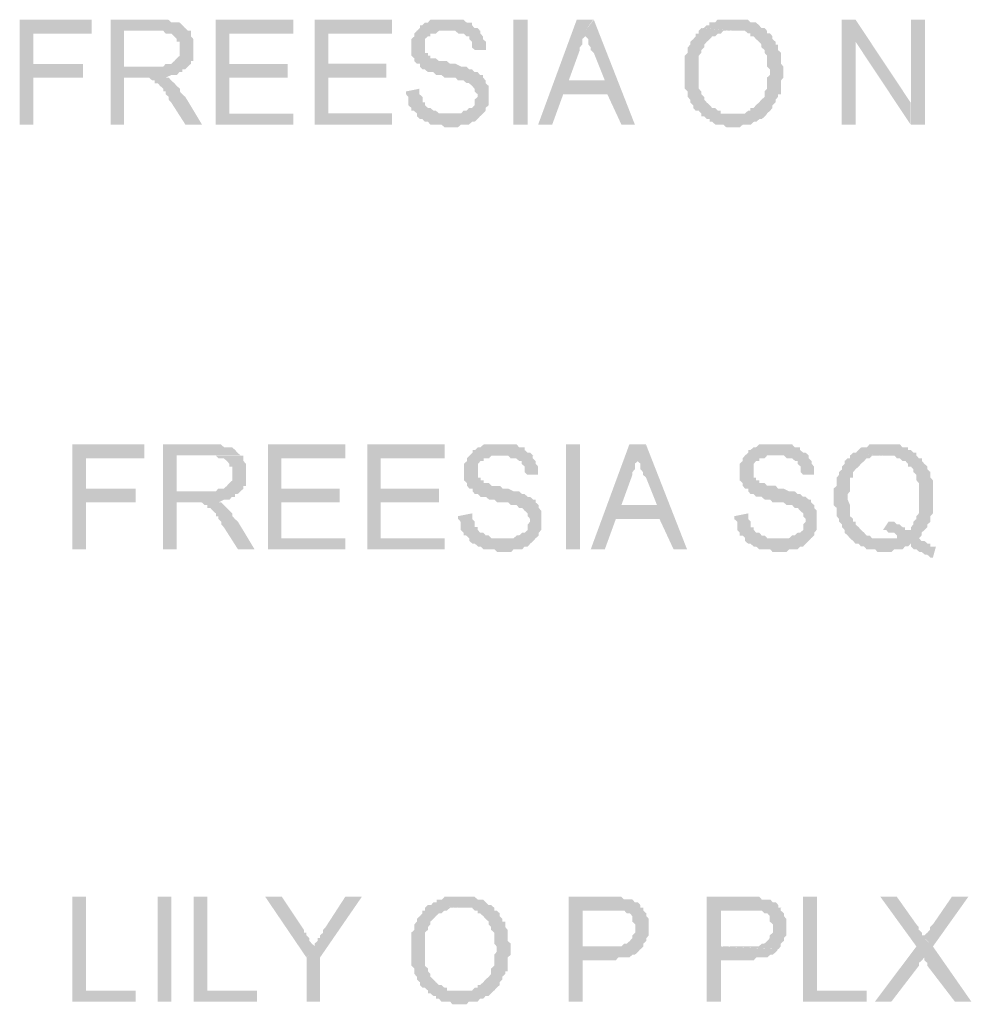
# Model space of a CAD drawing. Header units: millimetres. Extents: x -523 to 1404227, y -783705 to 1038705.
# Tile 189 of 256: x 403590 to 405051, y 245576 to 247087. Entities that reach past the tile are written whole.
import ezdxf

# ---------------------------------------------------------------- set-up
doc = ezdxf.new("R2010")
doc.units = ezdxf.units.MM
doc.linetypes.add('ACAD_ISO08W100', pattern=[36, 24, -3, 6, -3])
doc.layers.add('!!ELEKTRYKA', color=7, linetype='Continuous')

msp = doc.modelspace()

# ---------------------------------------------------------------- hatches: boundary and pattern name
at = {"layer": '!!ELEKTRYKA', "linetype": 'ACAD_ISO08W100'}
for points in [[(403700.74, 247087.36), (403590.2, 247087.36), (403590.2, 246926.47), (403610.98, 246926.47), (403610.98, 246998.46), (403687.51, 246998.46), (403687.51, 247019.62), (403610.98, 247019.62), (403610.98, 247066.2), (403700.74, 247066.2)], [(403801.33, 247087.38), (403729.59, 247087.38), (403729.59, 246926.53), (403750.35, 246926.53), (403750.35, 246998.55), (403775.84, 246998.55), (403814.54, 246998.55), (403814.54, 246998.55), (403823.04, 247002.71), (403826.81, 247002.71), (403831.53, 247002.71), (403835.31, 247006.96), (403840.03, 247006.96), (403840.03, 247011.2), (403843.8, 247011.2), (403848.52, 247015.45), (403848.52, 247015.45), (403750.35, 247015.45), (403750.35, 247070.48), (403801.33, 247070.48), (403848.52, 247070.48), (403843.8, 247074.73), (403840.03, 247078.98), (403840.03, 247078.98), (403835.31, 247083.23), (403831.53, 247083.23), (403831.53, 247083.23), (403826.81, 247083.23), (403823.04, 247083.23), (403818.32, 247087.38), (403809.82, 247087.38), (403806.05, 247087.38)], [(404009.87, 247087.3), (403891.06, 247087.3), (403891.06, 246926.44), (404009.87, 246926.44), (404009.87, 246943.41), (403911.8, 246943.41), (403911.8, 246998.38), (404001.38, 246998.38), (404001.38, 247019.6), (403911.8, 247019.6), (403911.8, 247066.18), (404009.87, 247066.18)], [(404161.56, 247087.42), (404042.87, 247087.42), (404042.87, 246926.52), (404161.56, 246926.52), (404161.56, 246943.48), (404063.59, 246943.48), (404063.59, 246998.49), (404153.08, 246998.49), (404153.08, 247019.69), (404063.59, 247019.69), (404063.59, 247066.22), (404161.56, 247066.22)], [(404245.81, 247087.36), (404242.05, 247087.36), (404237.34, 247087.36), (404233.58, 247087.36), (404228.87, 247087.36), (404225.11, 247087.36), (404220.4, 247087.36), (404216.64, 247083.12), (404211.93, 247083.12), (404208.17, 247078.89), (404204.41, 247078.89), (404204.41, 247074.65), (404199.7, 247070.42), (404195.94, 247066.18), (404195.94, 247066.18), (404195.94, 247061.95), (404191.23, 247057.71), (404191.23, 247053.48), (404191.23, 247049.24), (404191.23, 247045.01), (404191.23, 247040.77), (404191.23, 247036.54), (404191.23, 247032.3), (404195.94, 247028.07), (404195.94, 247023.83), (404195.94, 247023.83), (404199.7, 247019.69), (404204.41, 247019.69), (404204.41, 247015.46), (404208.17, 247011.22), (404211.93, 247011.22), (404211.93, 247011.22), (404216.64, 247006.99), (404220.4, 247006.99), (404225.11, 247006.99), (404228.87, 247002.75), (404233.58, 247002.75), (404237.34, 247002.75), (404242.05, 246998.52), (404245.81, 246998.52), (404254.28, 246998.52), (404258.99, 246998.52), (404262.75, 246994.28), (404267.46, 246994.28), (404271.22, 246994.28), (404271.22, 246994.28), (404275.93, 246990.05), (404279.69, 246990.05), (404284.4, 246985.81), (404288.16, 246981.58), (404288.16, 246981.58), (404288.16, 246977.34), (404292.87, 246973.11), (404292.87, 246968.87), (404292.87, 246968.87), (404288.16, 246964.64), (404288.16, 246960.4), (404288.16, 246956.17), (404284.4, 246951.93), (404279.69, 246951.93), (404275.93, 246947.7), (404271.22, 246947.7), (404267.46, 246943.46), (404267.46, 246943.46), (404258.99, 246943.46), (404254.28, 246943.46), (404250.52, 246943.46), (404199.7, 246943.46), (404199.7, 246939.23), (404204.41, 246934.99), (404208.17, 246934.99), (404211.93, 246930.76), (404216.64, 246930.76), (404216.64, 246930.76), (404220.4, 246926.52), (404225.11, 246926.52), (404228.87, 246926.52), (404233.58, 246926.52), (404237.34, 246926.52), (404242.05, 246922.29), (404245.81, 246922.29), (404250.52, 246922.29), (404254.28, 246922.29), (404258.99, 246922.29), (404262.75, 246922.29), (404267.46, 246926.52), (404271.22, 246926.52), (404275.93, 246926.52), (404279.69, 246926.52), (404284.4, 246930.76), (404284.4, 246930.76), (404288.16, 246930.76), (404292.87, 246934.99), (404296.63, 246939.23), (404296.63, 246939.23), (404301.34, 246943.46), (404305.1, 246947.7), (404305.1, 246951.93), (404309.81, 246956.17), (404309.81, 246960.4), (404309.81, 246964.64), (404309.81, 246968.87), (404309.81, 246973.11), (404309.81, 246973.11), (404309.81, 246977.34), (404309.81, 246981.58), (404309.81, 246985.81), (404305.1, 246990.05), (404305.1, 246994.28), (404301.34, 246998.52), (404301.34, 247002.75), (404296.63, 247002.75), (404292.87, 247006.99), (404288.16, 247006.99), (404284.4, 247011.22), (404284.4, 247011.22), (404279.69, 247011.22), (404279.69, 247011.22), (404275.93, 247015.46), (404271.22, 247015.46), (404267.46, 247015.46), (404258.99, 247019.69), (404254.28, 247019.69), (404250.52, 247019.69), (404245.81, 247023.83), (404237.34, 247023.83), (404233.58, 247023.83), (404228.87, 247028.07), (404225.11, 247028.07), (404220.4, 247028.07), (404220.4, 247032.3), (404216.64, 247032.3), (404216.64, 247036.54), (404211.93, 247036.54), (404211.93, 247040.77), (404211.93, 247045.01), (404211.93, 247049.24), (404211.93, 247053.48), (404211.93, 247057.71), (404216.64, 247061.95), (404220.4, 247061.95), (404220.4, 247066.18), (404225.11, 247066.18), (404228.87, 247066.18), (404233.58, 247070.42), (404237.34, 247070.42), (404242.05, 247070.42), (404245.81, 247070.42), (404296.63, 247070.42), (404292.87, 247074.65), (404288.16, 247074.65), (404284.4, 247078.89), (404284.4, 247083.12), (404279.69, 247083.12), (404275.93, 247083.12), (404271.22, 247087.36), (404267.46, 247087.36), (404262.75, 247087.36), (404258.99, 247087.36), (404254.28, 247087.36), (404250.52, 247087.36)], [(404470.42, 247087.45), (404445.04, 247087.45), (404385.83, 246926.53), (404407.44, 246926.53), (404424.36, 246973.06), (404492.03, 246973.06), (404432.82, 246994.3), (404449.74, 247040.83), (404449.74, 247040.83), (404449.74, 247045.06), (404453.5, 247049.29), (404453.5, 247053.52), (404453.5, 247057.75), (404458.2, 247061.97), (404458.2, 247066.2), (404458.2, 247070.43)], [(404471.27, 247087.34), (404458.12, 247070.43), (404458.12, 247066.2), (404458.12, 247061.97), (404462.82, 247057.75), (404462.82, 247053.52), (404462.82, 247049.29), (404466.57, 247045.06), (404466.57, 247040.74), (404471.27, 247036.51), (404488.19, 246994.23), (404432.75, 246994.23), (404491.94, 246973.09), (404513.56, 246926.48), (404534.23, 246926.48)], [(404686.3, 247087.39), (404686.3, 247087.39), (404677.85, 247087.39), (404674.1, 247087.39), (404669.4, 247087.39), (404665.65, 247087.39), (404660.96, 247087.39), (404657.21, 247083.17), (404652.51, 247083.17), (404648.76, 247083.17), (404648.76, 247078.94), (404644.07, 247078.94), (404640.32, 247074.72), (404635.62, 247074.72), (404686.3, 247070.5), (404690.99, 247070.5), (404694.74, 247070.5), (404699.43, 247070.5), (404703.19, 247070.5), (404707.88, 247066.28), (404711.63, 247066.28), (404711.63, 247061.96), (404716.32, 247061.96), (404720.08, 247057.74), (404724.77, 247053.51), (404724.77, 247053.51), (404728.52, 247049.29), (404728.52, 247045.07), (404733.21, 247040.85), (404733.21, 247036.62), (404736.97, 247032.4), (404736.97, 247028.18), (404736.97, 247023.86), (404736.97, 247019.64), (404736.97, 247015.42), (404741.66, 247011.19), (404741.66, 247006.97), (404741.66, 247002.75), (404736.97, 246998.53), (404736.97, 246994.3), (404736.97, 246989.99), (404736.97, 246985.76), (404736.97, 246981.54), (404733.21, 246977.32), (404733.21, 246973.1), (404733.21, 246968.87), (404728.52, 246964.65), (404724.77, 246960.43), (404724.77, 246960.43), (404724.77, 246960.43), (404720.08, 246956.2), (404716.32, 246951.89), (404711.63, 246951.89), (404711.63, 246947.67), (404707.88, 246947.67), (404703.19, 246943.44), (404699.43, 246943.44), (404694.74, 246943.44), (404690.99, 246943.44), (404686.3, 246943.44), (404736.97, 246943.44), (404736.97, 246943.44), (404741.66, 246947.67), (404745.41, 246951.89), (404745.41, 246956.2), (404750.1, 246960.43), (404750.1, 246964.65), (404750.1, 246964.65), (404753.86, 246968.87), (404753.86, 246973.1), (404758.55, 246973.1), (404758.55, 246977.32), (404758.55, 246981.54), (404758.55, 246985.76), (404758.55, 246994.3), (404762.3, 246998.53), (404762.3, 247002.75), (404762.3, 247006.97), (404762.3, 247011.19), (404762.3, 247015.42), (404758.55, 247019.64), (404758.55, 247023.86), (404758.55, 247028.18), (404758.55, 247032.4), (404758.55, 247036.62), (404753.86, 247040.85), (404753.86, 247045.07), (404753.86, 247049.29), (404750.1, 247049.29), (404750.1, 247053.51), (404745.41, 247057.74), (404745.41, 247061.96), (404741.66, 247066.28), (404736.97, 247066.28), (404736.97, 247070.5), (404733.21, 247074.72), (404728.52, 247074.72), (404724.77, 247078.94), (404724.77, 247078.94), (404720.08, 247083.17), (404716.32, 247083.17), (404711.63, 247083.17), (404707.88, 247087.39), (404703.19, 247087.39), (404699.43, 247087.39), (404694.74, 247087.39), (404690.99, 247087.39)], [(404873.16, 247087.41), (404851.61, 247087.41), (404851.61, 246926.52), (404873.16, 246926.52), (404873.16, 247053.49)], [(404979.41, 247087.28), (404957.88, 247087.28), (404957.88, 246960.3), (404957.88, 246926.5), (404979.41, 246926.5)], [(403848.19, 247070.45), (403801.94, 247070.45), (403805.72, 247070.45), (403810.44, 247070.45), (403814.21, 247066.2), (403818.93, 247066.2), (403822.71, 247066.2), (403827.43, 247061.95), (403827.43, 247061.95), (403831.2, 247057.71), (403831.2, 247053.55), (403835.92, 247053.55), (403835.92, 247049.31), (403835.92, 247040.81), (403835.92, 247040.81), (403835.92, 247036.57), (403835.92, 247032.32), (403831.2, 247028.07), (403831.2, 247028.07), (403827.43, 247023.92), (403822.71, 247019.67), (403818.93, 247019.67), (403818.93, 247019.67), (403814.21, 247019.67), (403810.44, 247015.42), (403805.72, 247015.42), (403801.94, 247015.42), (403797.22, 247015.42), (403750.98, 247015.42), (403848.19, 247015.42), (403852.91, 247019.67), (403852.91, 247023.92), (403856.68, 247023.92), (403856.68, 247028.07), (403856.68, 247032.32), (403856.68, 247036.57), (403856.68, 247040.81), (403856.68, 247045.06), (403856.68, 247049.31), (403856.68, 247053.55), (403856.68, 247057.71), (403852.91, 247061.95), (403852.91, 247066.2), (403852.91, 247070.45)], [(404297.24, 247070.4), (404246.43, 247070.4), (404250.2, 247070.4), (404254.9, 247070.4), (404258.66, 247070.4), (404263.37, 247066.16), (404267.13, 247066.16), (404271.84, 247066.16), (404275.6, 247061.93), (404280.3, 247061.93), (404280.3, 247057.7), (404284.07, 247053.46), (404284.07, 247049.23), (404284.07, 247045), (404288.77, 247040.76), (404305.7, 247040.76), (404305.7, 247040.76), (404305.7, 247045), (404305.7, 247049.23), (404305.7, 247053.46), (404301, 247057.7), (404301, 247061.93), (404297.24, 247066.16), (404297.24, 247066.16)], [(404636.12, 247074.57), (404632.37, 247070.35), (404632.37, 247066.12), (404627.68, 247066.12), (404627.68, 247061.9), (404623.92, 247057.68), (404623.92, 247057.68), (404619.23, 247053.45), (404619.23, 247049.23), (404615.47, 247045.01), (404615.47, 247040.78), (404615.47, 247036.56), (404610.78, 247032.24), (404610.78, 247028.02), (404610.78, 247023.79), (404610.78, 247019.57), (404610.78, 247015.35), (404610.78, 247011.12), (404610.78, 247002.68), (404610.78, 247002.68), (404610.78, 246998.45), (404610.78, 246994.14), (404610.78, 246989.91), (404610.78, 246985.69), (404610.78, 246981.47), (404615.47, 246977.24), (404615.47, 246973.02), (404615.47, 246968.8), (404619.23, 246964.57), (404619.23, 246964.57), (404619.23, 246960.35), (404623.92, 246956.03), (404623.92, 246951.81), (404627.68, 246947.59), (404632.37, 246947.59), (404636.12, 246943.36), (404636.12, 246939.14), (404640.81, 246939.14), (404644.57, 246934.92), (404649.26, 246934.92), (404649.26, 246930.69), (404653.02, 246930.69), (404657.71, 246926.47), (404661.46, 246926.47), (404666.15, 246926.47), (404669.91, 246926.47), (404674.6, 246922.25), (404683.05, 246922.25), (404686.8, 246922.25), (404686.8, 246922.25), (404691.49, 246922.25), (404695.25, 246922.25), (404699.94, 246926.47), (404703.7, 246926.47), (404708.39, 246926.47), (404712.14, 246926.47), (404716.83, 246930.69), (404720.59, 246930.69), (404725.28, 246934.92), (404725.28, 246934.92), (404729.04, 246934.92), (404733.73, 246939.14), (404737.48, 246943.36), (404686.8, 246943.36), (404686.8, 246943.36), (404678.36, 246943.36), (404674.6, 246943.36), (404669.91, 246943.36), (404666.15, 246943.36), (404666.15, 246947.59), (404661.46, 246947.59), (404657.71, 246951.81), (404653.02, 246951.81), (404649.26, 246956.03), (404644.57, 246960.35), (404644.57, 246960.35), (404644.57, 246960.35), (404640.81, 246964.57), (404640.81, 246968.8), (404636.12, 246973.02), (404636.12, 246977.24), (404632.37, 246981.47), (404632.37, 246985.69), (404632.37, 246989.91), (404632.37, 246994.14), (404632.37, 246998.45), (404632.37, 247002.68), (404632.37, 247006.9), (404632.37, 247015.35), (404632.37, 247019.57), (404632.37, 247023.79), (404632.37, 247028.02), (404632.37, 247032.24), (404636.12, 247036.56), (404636.12, 247040.78), (404640.81, 247045.01), (404640.81, 247049.23), (404640.81, 247049.23), (404644.57, 247053.45), (404649.26, 247057.68), (404649.26, 247057.68), (404653.02, 247061.9), (404657.71, 247061.9), (404661.46, 247066.12), (404666.15, 247066.12), (404669.91, 247070.35), (404674.6, 247070.35), (404678.36, 247070.35), (404683.05, 247070.35), (404686.8, 247070.35)], [(403814.26, 246998.45), (403776.51, 246998.45), (403780.28, 246998.45), (403785, 246998.45), (403788.78, 246998.45), (403788.78, 246998.45), (403793.5, 246994.2), (403797.27, 246994.2), (403797.27, 246989.95), (403801.99, 246989.95), (403805.76, 246985.8), (403810.48, 246981.55), (403810.48, 246977.31), (403814.26, 246977.31), (403814.26, 246973.06), (403818.97, 246968.82), (403818.97, 246964.57), (403822.75, 246960.32), (403844.45, 246926.45), (403869.93, 246926.45), (403844.45, 246968.82), (403844.45, 246968.82), (403839.73, 246973.06), (403835.96, 246977.31), (403835.96, 246981.55), (403831.24, 246985.8), (403827.47, 246989.95), (403827.47, 246989.95), (403822.75, 246994.2), (403822.75, 246994.2), (403818.97, 246998.45)], [(404203.66, 246981.51), (404182.95, 246977.28), (404182.95, 246973.04), (404186.71, 246968.81), (404186.71, 246964.57), (404186.71, 246960.34), (404186.71, 246956.1), (404191.42, 246951.87), (404191.42, 246947.63), (404195.19, 246947.63), (404199.89, 246943.4), (404250.71, 246943.4), (404250.71, 246943.4), (404242.24, 246943.4), (404237.54, 246943.4), (404233.77, 246943.4), (404229.07, 246947.63), (404225.3, 246947.63), (404225.3, 246947.63), (404220.6, 246951.87), (404216.83, 246951.87), (404212.13, 246956.1), (404212.13, 246960.34), (404208.36, 246960.34), (404208.36, 246964.57), (404208.36, 246968.81), (404203.66, 246973.04)], [(403781.41, 246435.37), (403670.93, 246435.37), (403670.93, 246274.46), (403691.71, 246274.46), (403691.71, 246346.51), (403768.19, 246346.51), (403768.19, 246367.66), (403691.71, 246367.66), (403691.71, 246414.22), (403781.41, 246414.22)], [(403882.02, 246435.39), (403810.32, 246435.39), (403810.32, 246274.53), (403831.08, 246274.53), (403831.08, 246346.51), (403856.55, 246346.51), (403895.23, 246346.51), (403895.23, 246346.51), (403903.72, 246350.76), (403907.5, 246350.76), (403912.21, 246350.76), (403915.99, 246355.01), (403920.7, 246355.01), (403920.7, 246359.25), (403924.48, 246359.25), (403929.2, 246363.4), (403929.2, 246363.4), (403831.08, 246363.4), (403831.08, 246418.5), (403882.02, 246418.5), (403929.2, 246418.5), (403924.48, 246422.74), (403920.7, 246426.99), (403920.7, 246426.99), (403915.99, 246431.14), (403912.21, 246431.14), (403912.21, 246431.14), (403907.5, 246431.14), (403903.72, 246431.14), (403899.01, 246435.39), (403890.51, 246435.39), (403886.74, 246435.39)], [(404089.85, 246435.41), (403971.1, 246435.41), (403971.1, 246274.54), (404089.85, 246274.54), (404089.85, 246291.5), (403991.84, 246291.5), (403991.84, 246346.54), (404081.37, 246346.54), (404081.37, 246367.65), (403991.84, 246367.65), (403991.84, 246414.3), (404089.85, 246414.3)], [(404242.24, 246435.39), (404123.61, 246435.39), (404123.61, 246274.58), (404242.24, 246274.58), (404242.24, 246291.43), (404144.32, 246291.43), (404144.32, 246346.51), (404233.76, 246346.51), (404233.76, 246367.69), (404144.32, 246367.69), (404144.32, 246414.2), (404242.24, 246414.2)], [(404327.46, 246435.37), (404322.76, 246435.37), (404319, 246435.37), (404314.29, 246435.37), (404310.53, 246435.37), (404305.83, 246435.37), (404302.07, 246435.37), (404297.36, 246431.13), (404293.6, 246431.13), (404288.9, 246426.9), (404285.14, 246426.9), (404285.14, 246422.67), (404280.43, 246418.44), (404276.67, 246414.2), (404276.67, 246414.2), (404276.67, 246409.97), (404271.97, 246405.74), (404271.97, 246401.51), (404271.97, 246397.27), (404271.97, 246393.04), (404271.97, 246388.81), (404271.97, 246384.57), (404271.97, 246380.34), (404276.67, 246376.11), (404276.67, 246371.88), (404276.67, 246371.88), (404280.43, 246367.64), (404285.14, 246367.64), (404285.14, 246363.41), (404288.9, 246359.18), (404293.6, 246359.18), (404293.6, 246359.18), (404297.36, 246354.95), (404302.07, 246354.95), (404305.83, 246354.95), (404310.53, 246350.71), (404314.29, 246350.71), (404319, 246350.71), (404322.76, 246346.48), (404327.46, 246346.48), (404335.93, 246346.48), (404339.69, 246346.48), (404344.39, 246342.25), (404348.16, 246342.25), (404352.86, 246342.25), (404352.86, 246342.25), (404356.62, 246338.01), (404361.32, 246338.01), (404365.09, 246333.78), (404369.79, 246329.55), (404369.79, 246329.55), (404369.79, 246325.32), (404373.55, 246321.08), (404373.55, 246316.85), (404373.55, 246316.85), (404369.79, 246312.62), (404369.79, 246308.39), (404369.79, 246304.15), (404365.09, 246299.92), (404361.32, 246299.92), (404356.62, 246295.69), (404352.86, 246295.69), (404348.16, 246291.46), (404348.16, 246291.46), (404339.69, 246291.46), (404335.93, 246291.46), (404331.22, 246291.46), (404280.43, 246291.46), (404280.43, 246287.22), (404285.14, 246282.99), (404288.9, 246282.99), (404293.6, 246278.76), (404297.36, 246278.76), (404297.36, 246278.76), (404302.07, 246274.52), (404305.83, 246274.52), (404310.53, 246274.52), (404314.29, 246274.52), (404319, 246274.52), (404322.76, 246270.29), (404327.46, 246270.29), (404331.22, 246270.29), (404335.93, 246270.29), (404339.69, 246270.29), (404344.39, 246270.29), (404348.16, 246274.52), (404352.86, 246274.52), (404356.62, 246274.52), (404361.32, 246274.52), (404365.09, 246278.76), (404365.09, 246278.76), (404369.79, 246278.76), (404373.55, 246282.99), (404378.25, 246287.22), (404378.25, 246287.22), (404382.02, 246291.46), (404386.72, 246295.69), (404386.72, 246299.92), (404390.48, 246304.15), (404390.48, 246308.39), (404390.48, 246312.62), (404390.48, 246316.85), (404390.48, 246321.08), (404390.48, 246321.08), (404390.48, 246325.32), (404390.48, 246329.55), (404390.48, 246333.78), (404386.72, 246338.01), (404386.72, 246342.25), (404382.02, 246346.48), (404382.02, 246350.71), (404378.25, 246350.71), (404373.55, 246354.95), (404369.79, 246354.95), (404365.09, 246359.18), (404365.09, 246359.18), (404361.32, 246359.18), (404361.32, 246359.18), (404356.62, 246363.41), (404352.86, 246363.41), (404348.16, 246363.41), (404339.69, 246367.64), (404335.93, 246367.64), (404331.22, 246367.64), (404327.46, 246371.88), (404319, 246371.88), (404314.29, 246371.88), (404310.53, 246376.11), (404305.83, 246376.11), (404302.07, 246376.11), (404302.07, 246380.34), (404297.36, 246380.34), (404297.36, 246384.57), (404293.6, 246384.57), (404293.6, 246388.81), (404293.6, 246393.04), (404293.6, 246397.27), (404293.6, 246401.51), (404293.6, 246405.74), (404297.36, 246409.97), (404302.07, 246409.97), (404302.07, 246414.2), (404305.83, 246414.2), (404310.53, 246414.2), (404314.29, 246418.44), (404319, 246418.44), (404322.76, 246418.44), (404327.46, 246418.44), (404378.25, 246418.44), (404373.55, 246422.67), (404369.79, 246422.67), (404365.09, 246426.9), (404365.09, 246431.13), (404361.32, 246431.13), (404356.62, 246431.13), (404352.86, 246435.37), (404348.16, 246435.37), (404344.39, 246435.37), (404339.69, 246435.37), (404335.93, 246435.37), (404331.22, 246435.37)], [(404551.11, 246435.41), (404525.74, 246435.41), (404466.56, 246274.58), (404488.17, 246274.58), (404505.08, 246321.08), (404572.71, 246321.08), (404513.53, 246342.31), (404530.44, 246388.81), (404530.44, 246388.81), (404530.44, 246393.04), (404534.2, 246397.27), (404534.2, 246401.49), (404534.2, 246405.82), (404538.9, 246410.04), (404538.9, 246414.27), (404538.9, 246418.5)], [(404551.3, 246435.41), (404538.15, 246418.51), (404538.15, 246414.28), (404538.15, 246410.06), (404542.85, 246405.83), (404542.85, 246401.6), (404542.85, 246397.38), (404546.6, 246393.15), (404546.6, 246388.92), (404551.3, 246384.7), (404568.2, 246342.34), (404512.79, 246342.34), (404571.96, 246321.12), (404593.56, 246274.63), (404614.22, 246274.63)], [(404750.31, 246435.42), (404745.62, 246435.42), (404741.87, 246435.42), (404737.18, 246435.42), (404733.43, 246435.42), (404728.74, 246435.42), (404724.98, 246435.42), (404720.29, 246431.2), (404716.54, 246431.2), (404711.85, 246426.98), (404708.1, 246426.98), (404708.1, 246422.76), (404703.41, 246418.54), (404699.66, 246414.22), (404699.66, 246414.22), (404699.66, 246410), (404694.97, 246405.78), (404694.97, 246401.56), (404694.97, 246397.34), (404694.97, 246393.12), (404694.97, 246388.9), (404694.97, 246384.68), (404694.97, 246380.36), (404699.66, 246376.14), (404699.66, 246371.92), (404699.66, 246371.92), (404703.41, 246367.7), (404708.1, 246367.7), (404708.1, 246363.48), (404711.85, 246359.26), (404716.54, 246359.26), (404716.54, 246359.26), (404720.29, 246355.03), (404724.98, 246355.03), (404728.74, 246355.03), (404733.43, 246350.81), (404737.18, 246350.81), (404741.87, 246350.81), (404745.62, 246346.5), (404750.31, 246346.5), (404758.75, 246346.5), (404762.5, 246346.5), (404767.19, 246342.28), (404770.95, 246342.28), (404775.64, 246342.28), (404775.64, 246342.28), (404779.39, 246338.06), (404784.08, 246338.06), (404787.83, 246333.84), (404792.52, 246329.61), (404792.52, 246329.61), (404792.52, 246325.39), (404796.27, 246321.17), (404796.27, 246316.86), (404796.27, 246316.86), (404792.52, 246312.64), (404792.52, 246308.42), (404792.52, 246304.19), (404787.83, 246299.97), (404784.08, 246299.97), (404779.39, 246295.75), (404775.64, 246295.75), (404770.95, 246291.53), (404770.95, 246291.53), (404762.5, 246291.53), (404758.75, 246291.53), (404754.06, 246291.53), (404703.41, 246291.53), (404703.41, 246287.31), (404708.1, 246283), (404711.85, 246283), (404716.54, 246278.77), (404720.29, 246278.77), (404720.29, 246278.77), (404724.98, 246274.55), (404728.74, 246274.55), (404733.43, 246274.55), (404737.18, 246274.55), (404741.87, 246274.55), (404745.62, 246270.33), (404750.31, 246270.33), (404754.06, 246270.33), (404758.75, 246270.33), (404762.5, 246270.33), (404767.19, 246270.33), (404770.95, 246274.55), (404775.64, 246274.55), (404779.39, 246274.55), (404784.08, 246274.55), (404787.83, 246278.77), (404787.83, 246278.77), (404792.52, 246278.77), (404796.27, 246283), (404800.96, 246287.31), (404800.96, 246287.31), (404804.71, 246291.53), (404809.4, 246295.75), (404809.4, 246299.97), (404813.16, 246304.19), (404813.16, 246308.42), (404813.16, 246312.64), (404813.16, 246316.86), (404813.16, 246321.17), (404813.16, 246321.17), (404813.16, 246325.39), (404813.16, 246329.61), (404813.16, 246333.84), (404809.4, 246338.06), (404809.4, 246342.28), (404804.71, 246346.5), (404804.71, 246350.81), (404800.96, 246350.81), (404796.27, 246355.03), (404792.52, 246355.03), (404787.83, 246359.26), (404787.83, 246359.26), (404784.08, 246359.26), (404784.08, 246359.26), (404779.39, 246363.48), (404775.64, 246363.48), (404770.95, 246363.48), (404762.5, 246367.7), (404758.75, 246367.7), (404754.06, 246367.7), (404750.31, 246371.92), (404741.87, 246371.92), (404737.18, 246371.92), (404733.43, 246376.14), (404728.74, 246376.14), (404724.98, 246376.14), (404724.98, 246380.36), (404720.29, 246380.36), (404720.29, 246384.68), (404716.54, 246384.68), (404716.54, 246388.9), (404716.54, 246393.12), (404716.54, 246397.34), (404716.54, 246401.56), (404716.54, 246405.78), (404720.29, 246410), (404724.98, 246410), (404724.98, 246414.22), (404728.74, 246414.22), (404733.43, 246414.22), (404737.18, 246418.54), (404741.87, 246418.54), (404745.62, 246418.54), (404750.31, 246418.54), (404800.96, 246418.54), (404796.27, 246422.76), (404792.52, 246422.76), (404787.83, 246426.98), (404787.83, 246431.2), (404784.08, 246431.2), (404779.39, 246431.2), (404775.64, 246435.42), (404770.95, 246435.42), (404767.19, 246435.42), (404762.5, 246435.42), (404758.75, 246435.42), (404754.06, 246435.42)], [(404915.71, 246435.38), (404915.71, 246435.38), (404911.02, 246435.38), (404907.28, 246435.38), (404902.59, 246435.38), (404898.84, 246435.38), (404894.16, 246435.38), (404890.41, 246431.16), (404885.73, 246431.16), (404881.98, 246431.16), (404877.29, 246426.95), (404877.29, 246426.95), (404873.55, 246422.73), (404868.86, 246422.73), (404915.71, 246418.42), (404919.46, 246418.42), (404924.14, 246418.42), (404927.89, 246418.42), (404932.57, 246418.42), (404936.32, 246414.21), (404941.01, 246414.21), (404944.75, 246409.99), (404949.44, 246409.99), (404953.19, 246405.77), (404953.19, 246401.56), (404957.87, 246401.56), (404961.62, 246397.25), (404961.62, 246393.03), (404966.3, 246388.81), (404966.3, 246384.6), (404966.3, 246380.38), (404970.05, 246376.17), (404970.05, 246371.86), (404970.05, 246367.64), (404970.05, 246363.42), (404970.05, 246359.21), (404970.05, 246354.99), (404970.05, 246350.68), (404970.05, 246346.46), (404970.05, 246342.25), (404970.05, 246333.82), (404970.05, 246329.6), (404966.3, 246325.29), (404966.3, 246321.07), (404966.3, 246321.07), (404961.62, 246316.86), (404961.62, 246312.64), (404957.87, 246308.42), (404957.87, 246304.11), (404953.19, 246304.11), (404978.48, 246304.11), (404983.17, 246308.42), (404983.17, 246312.64), (404987.85, 246316.86), (404987.85, 246321.07), (404987.85, 246321.07), (404987.85, 246325.29), (404991.6, 246329.6), (404991.6, 246333.82), (404991.6, 246338.03), (404991.6, 246342.25), (404991.6, 246346.46), (404991.6, 246350.68), (404991.6, 246354.99), (404991.6, 246359.21), (404991.6, 246363.42), (404991.6, 246367.64), (404991.6, 246371.86), (404991.6, 246376.17), (404991.6, 246380.38), (404987.85, 246384.6), (404987.85, 246388.81), (404987.85, 246393.03), (404983.17, 246397.25), (404983.17, 246397.25), (404983.17, 246401.56), (404978.48, 246405.77), (404974.74, 246409.99), (404974.74, 246414.21), (404970.05, 246414.21), (404966.3, 246418.42), (404966.3, 246422.73), (404961.62, 246422.73), (404957.87, 246426.95), (404953.19, 246426.95), (404953.19, 246431.16), (404949.44, 246431.16), (404944.75, 246431.16), (404941.01, 246435.38), (404936.32, 246435.38), (404932.57, 246435.38), (404927.89, 246435.38), (404919.46, 246435.38)], [(403928.87, 246418.46), (403882.65, 246418.46), (403886.43, 246418.46), (403891.14, 246418.46), (403894.92, 246414.21), (403899.63, 246414.21), (403903.41, 246414.21), (403908.12, 246409.97), (403908.12, 246409.97), (403911.9, 246405.72), (403911.9, 246401.48), (403916.61, 246401.48), (403916.61, 246397.33), (403916.61, 246388.84), (403916.61, 246388.84), (403916.61, 246384.59), (403916.61, 246380.35), (403911.9, 246376.1), (403911.9, 246376.1), (403908.12, 246371.86), (403903.41, 246367.61), (403899.63, 246367.61), (403899.63, 246367.61), (403894.92, 246367.61), (403891.14, 246363.37), (403886.43, 246363.37), (403882.65, 246363.37), (403877.94, 246363.37), (403831.71, 246363.37), (403928.87, 246363.37), (403933.59, 246367.61), (403933.59, 246371.86), (403937.36, 246371.86), (403937.36, 246376.1), (403937.36, 246380.35), (403937.36, 246384.59), (403937.36, 246388.84), (403937.36, 246393.08), (403937.36, 246397.33), (403937.36, 246401.48), (403937.36, 246405.72), (403933.59, 246409.97), (403933.59, 246414.21), (403933.59, 246418.46)], [(404377.26, 246418.55), (404326.48, 246418.55), (404330.24, 246418.55), (404334.94, 246418.55), (404339.64, 246418.55), (404343.41, 246414.32), (404348.11, 246414.32), (404351.87, 246414.32), (404356.57, 246410.09), (404360.33, 246410.09), (404360.33, 246405.86), (404365.03, 246401.63), (404365.03, 246397.4), (404365.03, 246393.17), (404368.79, 246388.94), (404385.72, 246388.94), (404385.72, 246388.94), (404385.72, 246393.17), (404385.72, 246397.4), (404385.72, 246401.63), (404381.96, 246405.86), (404381.96, 246410.09), (404377.26, 246414.32), (404377.26, 246414.32)], [(404800.81, 246418.51), (404750.17, 246418.51), (404754.86, 246418.51), (404758.61, 246418.51), (404763.3, 246418.51), (404767.05, 246414.29), (404771.74, 246414.29), (404775.49, 246414.29), (404780.18, 246409.98), (404783.93, 246409.98), (404783.93, 246405.76), (404788.62, 246401.54), (404788.62, 246397.32), (404788.62, 246393.1), (404792.37, 246388.88), (404809.25, 246388.88), (404809.25, 246388.88), (404809.25, 246393.1), (404809.25, 246397.32), (404809.25, 246401.54), (404805.49, 246405.76), (404805.49, 246409.98), (404800.81, 246414.29), (404800.81, 246414.29)], [(404869.18, 246422.73), (404864.49, 246418.42), (404864.49, 246414.21), (404860.74, 246414.21), (404856.06, 246409.99), (404856.06, 246405.77), (404852.31, 246401.55), (404852.31, 246397.34), (404852.31, 246397.34), (404847.62, 246393.03), (404847.62, 246388.81), (404843.87, 246384.59), (404843.87, 246380.38), (404843.87, 246376.16), (404843.87, 246371.85), (404839.19, 246367.63), (404839.19, 246363.41), (404839.19, 246359.2), (404839.19, 246354.98), (404839.19, 246350.76), (404839.19, 246346.45), (404839.19, 246342.23), (404843.87, 246338.02), (404843.87, 246333.8), (404843.87, 246329.58), (404843.87, 246325.37), (404847.62, 246321.06), (404847.62, 246316.84), (404852.31, 246312.62), (404852.31, 246312.62), (404852.31, 246308.4), (404856.06, 246304.19), (404856.06, 246299.97), (404860.74, 246295.66), (404864.49, 246291.44), (404864.49, 246291.44), (404869.18, 246287.23), (404872.93, 246283.01), (404877.61, 246283.01), (404877.61, 246283.01), (404881.36, 246278.79), (404886.04, 246278.79), (404889.79, 246274.48), (404894.48, 246274.48), (404898.23, 246274.48), (404902.91, 246274.48), (404906.66, 246270.26), (404911.35, 246270.26), (404915.1, 246270.26), (404919.78, 246270.26), (404923.53, 246270.26), (404928.22, 246270.26), (404931.96, 246274.48), (404936.65, 246274.48), (404940.4, 246274.48), (404945.08, 246274.48), (404948.83, 246278.79), (404953.52, 246278.79), (404957.27, 246283.01), (404987.25, 246283.01), (404983.51, 246283.01), (404978.82, 246287.23), (404975.07, 246287.23), (404915.1, 246291.44), (404915.1, 246291.44), (404911.35, 246291.44), (404906.66, 246291.44), (404902.91, 246291.44), (404898.23, 246291.44), (404894.48, 246295.66), (404889.79, 246295.66), (404886.04, 246299.97), (404886.04, 246299.97), (404881.36, 246304.19), (404877.61, 246308.4), (404877.61, 246308.4), (404872.93, 246312.62), (404872.93, 246316.84), (404869.18, 246316.84), (404869.18, 246321.06), (404864.49, 246325.37), (404864.49, 246329.58), (404864.49, 246333.8), (404864.49, 246338.02), (404864.49, 246342.23), (404860.74, 246350.76), (404860.74, 246354.98), (404860.74, 246359.2), (404864.49, 246363.41), (404864.49, 246367.63), (404864.49, 246371.85), (404864.49, 246380.38), (404864.49, 246384.59), (404869.18, 246384.59), (404869.18, 246388.81), (404869.18, 246393.03), (404872.93, 246397.34), (404877.61, 246401.55), (404877.61, 246401.55), (404877.61, 246401.55), (404881.36, 246405.77), (404886.04, 246409.99), (404886.04, 246409.99), (404889.79, 246414.21), (404894.48, 246414.21), (404898.23, 246418.42), (404902.91, 246418.42), (404906.66, 246418.42), (404911.35, 246418.42), (404915.1, 246418.42)], [(403894.97, 246346.5), (403857.25, 246346.5), (403861.02, 246346.5), (403865.73, 246346.5), (403869.51, 246346.5), (403869.51, 246346.5), (403874.22, 246342.26), (403878, 246342.26), (403878, 246338.01), (403882.71, 246338.01), (403886.48, 246333.77), (403891.2, 246329.53), (403891.2, 246325.28), (403894.97, 246325.28), (403894.97, 246321.04), (403899.69, 246316.79), (403899.69, 246312.55), (403903.46, 246308.4), (403925.15, 246274.45), (403950.62, 246274.45), (403925.15, 246316.79), (403925.15, 246316.79), (403920.44, 246321.04), (403916.66, 246325.28), (403916.66, 246329.53), (403911.95, 246333.77), (403908.18, 246338.01), (403908.18, 246338.01), (403903.46, 246342.26), (403903.46, 246342.26), (403899.69, 246346.5)], [(404284.63, 246329.65), (404263, 246325.42), (404263, 246321.18), (404266.76, 246316.95), (404266.76, 246312.72), (404266.76, 246308.48), (404266.76, 246304.25), (404271.46, 246300.02), (404271.46, 246295.78), (404275.22, 246295.78), (404279.93, 246291.55), (404330.72, 246291.55), (404330.72, 246291.55), (404322.26, 246291.55), (404318.49, 246291.55), (404313.79, 246291.55), (404310.03, 246295.78), (404305.33, 246295.78), (404305.33, 246295.78), (404301.56, 246300.02), (404296.86, 246300.02), (404293.1, 246304.25), (404293.1, 246308.48), (404288.39, 246308.48), (404288.39, 246312.72), (404288.39, 246316.95), (404284.63, 246321.18)], [(404708.26, 246329.62), (404686.69, 246325.3), (404686.69, 246321.08), (404691.38, 246316.86), (404691.38, 246312.64), (404691.38, 246308.42), (404691.38, 246304.2), (404695.13, 246299.98), (404695.13, 246295.66), (404699.82, 246295.66), (404703.57, 246291.44), (404754.23, 246291.44), (404754.23, 246291.44), (404745.79, 246291.44), (404742.03, 246291.44), (404737.34, 246291.44), (404733.59, 246295.66), (404728.9, 246295.66), (404728.9, 246295.66), (404725.15, 246299.98), (404720.46, 246299.98), (404716.71, 246304.2), (404716.71, 246308.42), (404712.01, 246308.42), (404712.01, 246312.64), (404712.01, 246316.86), (404708.26, 246321.08)], [(404923.52, 246316.86), (404915.09, 246304.22), (404919.78, 246304.22), (404923.52, 246300), (404928.21, 246300), (404931.95, 246300), (404936.64, 246295.69), (404936.64, 246295.69), (404936.64, 246291.48), (404931.95, 246291.48), (404928.21, 246291.48), (404919.78, 246291.48), (404915.09, 246291.48), (404974.1, 246287.26), (404970.36, 246291.48), (404970.36, 246291.48), (404974.1, 246295.69), (404974.1, 246300), (404978.79, 246304.22), (404953.5, 246304.22), (404948.81, 246304.22), (404948.81, 246308.43), (404945.07, 246308.43), (404940.38, 246312.65), (404936.64, 246312.65), (404931.95, 246316.86), (404928.21, 246316.86)], [(404987.84, 246283.01), (404957.88, 246283.01), (404957.88, 246278.7), (404962.56, 246274.48), (404966.3, 246274.48), (404970.99, 246270.27), (404974.73, 246270.27), (404979.41, 246266.06), (404983.16, 246266.06), (404987.84, 246261.84), (404991.59, 246261.84), (404996.27, 246278.7), (404991.59, 246278.7), (404987.84, 246278.7)], [(403691.71, 245741.13), (403670.93, 245741.13), (403670.93, 245580.22), (403768.19, 245580.22), (403768.19, 245597.12), (403691.71, 245597.12)], [(403878, 245741.1), (403857.25, 245741.1), (403857.25, 245580.2), (403954.39, 245580.2), (403954.39, 245597.17), (403878, 245597.17)], [(403992.41, 245741.14), (403966.96, 245741.14), (404030.11, 245648.02), (404043.3, 245664.89), (404043.3, 245664.89), (404038.59, 245669.13), (404034.82, 245673.37), (404034.82, 245677.61), (404030.11, 245681.86), (404030.11, 245686.1), (404026.34, 245686.1), (404026.34, 245690.34)], [(404115.24, 245741.09), (404089.8, 245741.09), (404059.65, 245694.55), (404055.89, 245690.31), (404055.89, 245686.07), (404051.17, 245681.83), (404051.17, 245677.59), (404047.41, 245677.59), (404047.41, 245673.35), (404042.7, 245669.21), (404042.7, 245664.97), (404030.45, 245648.01), (404030.45, 245580.28), (404051.17, 245580.28), (404051.17, 245648.01)], [(404267.57, 245741.12), (404267.57, 245741.12), (404259.1, 245741.12), (404254.4, 245741.12), (404250.64, 245741.12), (404246.87, 245741.12), (404242.17, 245741.12), (404238.4, 245736.89), (404233.7, 245736.89), (404229.94, 245736.89), (404229.94, 245732.66), (404225.23, 245732.66), (404221.47, 245728.42), (404216.76, 245728.42), (404267.57, 245724.19), (404271.34, 245724.19), (404276.04, 245724.19), (404279.81, 245724.19), (404284.51, 245724.19), (404288.27, 245719.95), (404292.98, 245719.95), (404292.98, 245715.72), (404296.74, 245715.72), (404301.45, 245711.48), (404305.21, 245707.25), (404305.21, 245707.25), (404309.92, 245703.02), (404309.92, 245698.78), (404313.68, 245694.55), (404313.68, 245690.31), (404318.38, 245686.08), (404318.38, 245681.85), (404318.38, 245677.61), (404318.38, 245673.38), (404318.38, 245669.14), (404322.15, 245664.91), (404322.15, 245660.67), (404322.15, 245656.44), (404318.38, 245652.21), (404318.38, 245647.97), (404318.38, 245643.74), (404318.38, 245639.5), (404318.38, 245635.27), (404313.68, 245631.03), (404313.68, 245626.8), (404313.68, 245622.57), (404309.92, 245618.33), (404305.21, 245614.1), (404305.21, 245614.1), (404305.21, 245614.1), (404301.45, 245609.86), (404296.74, 245605.63), (404292.98, 245605.63), (404292.98, 245601.39), (404288.27, 245601.39), (404284.51, 245597.16), (404279.81, 245597.16), (404276.04, 245597.16), (404271.34, 245597.16), (404267.57, 245597.16), (404318.38, 245597.16), (404318.38, 245597.16), (404322.15, 245601.39), (404326.85, 245605.63), (404326.85, 245609.86), (404330.62, 245614.1), (404330.62, 245618.33), (404330.62, 245618.33), (404335.32, 245622.57), (404335.32, 245626.8), (404339.09, 245626.8), (404339.09, 245631.03), (404339.09, 245635.27), (404339.09, 245639.5), (404339.09, 245647.97), (404343.79, 245652.21), (404343.79, 245656.44), (404343.79, 245660.67), (404343.79, 245664.91), (404343.79, 245669.14), (404339.09, 245673.38), (404339.09, 245677.61), (404339.09, 245681.85), (404339.09, 245686.08), (404339.09, 245690.31), (404335.32, 245694.55), (404335.32, 245698.78), (404335.32, 245703.02), (404330.62, 245703.02), (404330.62, 245707.25), (404326.85, 245711.48), (404326.85, 245715.72), (404322.15, 245719.95), (404318.38, 245719.95), (404318.38, 245724.19), (404313.68, 245728.42), (404309.92, 245728.42), (404305.21, 245732.66), (404305.21, 245732.66), (404301.45, 245736.89), (404296.74, 245736.89), (404292.98, 245736.89), (404288.27, 245741.12), (404284.51, 245741.12), (404279.81, 245741.12), (404276.04, 245741.12), (404271.34, 245741.12)], [(404491.94, 245741.16), (404432.75, 245741.16), (404432.75, 245580.29), (404454.36, 245580.29), (404454.36, 245643.72), (404496.64, 245643.72), (404500.4, 245643.72), (404505.1, 245643.72), (404508.86, 245647.95), (404513.56, 245647.95), (404517.31, 245647.95), (404522.01, 245647.95), (404525.77, 245647.95), (404530.47, 245652.17), (404534.23, 245652.17), (404538.93, 245656.4), (404538.93, 245656.4), (404542.68, 245660.72), (404542.68, 245660.72), (404454.36, 245664.95), (404454.36, 245719.92), (404496.64, 245719.92), (404547.38, 245724.15), (404542.68, 245724.15), (404542.68, 245728.38), (404538.93, 245732.6), (404534.23, 245732.6), (404530.47, 245736.93), (404525.77, 245736.93), (404522.01, 245736.93), (404517.31, 245736.93), (404517.31, 245736.93), (404513.56, 245741.16), (404508.86, 245741.16), (404505.1, 245741.16), (404500.4, 245741.16)], [(404703.71, 245741.13), (404644.59, 245741.13), (404644.59, 245580.21), (404666.18, 245580.21), (404666.18, 245643.73), (404708.4, 245643.73), (404712.15, 245643.73), (404716.84, 245643.73), (404720.6, 245647.96), (404725.29, 245647.96), (404729.04, 245647.96), (404733.73, 245647.96), (404737.49, 245647.96), (404742.18, 245652.18), (404745.93, 245652.18), (404750.62, 245656.4), (404750.62, 245656.4), (404754.38, 245660.62), (404754.38, 245660.62), (404666.18, 245664.85), (404666.18, 245719.92), (404708.4, 245719.92), (404759.07, 245724.15), (404754.38, 245724.15), (404754.38, 245728.37), (404750.62, 245732.59), (404745.93, 245732.59), (404742.18, 245736.81), (404737.49, 245736.81), (404733.73, 245736.81), (404729.04, 245736.81), (404729.04, 245736.81), (404725.29, 245741.13), (404720.6, 245741.13), (404716.84, 245741.13), (404712.15, 245741.13)], [(404813.83, 245741.17), (404792.27, 245741.17), (404792.27, 245580.31), (404889.76, 245580.31), (404889.76, 245597.19), (404813.83, 245597.19)], [(404936.24, 245741.13), (404910.95, 245741.13), (404966.22, 245664.98), (404978.4, 245648.03), (404978.4, 245643.81), (404983.08, 245639.5), (404983.08, 245635.29), (405025.23, 245580.3), (405050.52, 245580.3), (404991.51, 245664.98), (404978.4, 245677.63), (404978.4, 245681.84), (404974.65, 245681.84), (404974.65, 245686.15), (404969.96, 245690.36), (404969.96, 245694.58), (404966.22, 245698.79)], [(405045.99, 245741.13), (405020.71, 245741.13), (404991.69, 245698.81), (404987.01, 245694.59), (404987.01, 245690.38), (404983.26, 245686.17), (404978.58, 245681.86), (404978.58, 245677.65), (404991.69, 245664.91)], [(404216.64, 245728.41), (404211.93, 245724.18), (404211.93, 245719.94), (404208.17, 245719.94), (404208.17, 245715.71), (404204.41, 245711.47), (404204.41, 245711.47), (404199.7, 245707.24), (404199.7, 245703), (404195.94, 245698.77), (404195.94, 245694.53), (404195.94, 245690.3), (404191.23, 245686.16), (404191.23, 245681.92), (404191.23, 245677.69), (404191.23, 245673.45), (404191.23, 245669.22), (404191.23, 245664.98), (404191.23, 245656.51), (404191.23, 245656.51), (404191.23, 245652.28), (404191.23, 245648.04), (404191.23, 245643.81), (404191.23, 245639.57), (404191.23, 245635.34), (404195.94, 245631.1), (404195.94, 245626.87), (404195.94, 245622.63), (404199.7, 245618.4), (404199.7, 245618.4), (404199.7, 245614.16), (404204.41, 245609.93), (404204.41, 245605.69), (404208.17, 245601.46), (404211.93, 245601.46), (404216.64, 245597.22), (404216.64, 245592.99), (404220.4, 245592.99), (404225.11, 245588.75), (404228.87, 245588.75), (404228.87, 245584.52), (404233.58, 245584.52), (404237.34, 245580.28), (404242.05, 245580.28), (404245.81, 245580.28), (404250.52, 245580.28), (404254.28, 245576.05), (404262.75, 245576.05), (404267.46, 245576.05), (404267.46, 245576.05), (404271.22, 245576.05), (404275.93, 245576.05), (404279.69, 245580.28), (404284.4, 245580.28), (404288.16, 245580.28), (404292.87, 245580.28), (404296.63, 245584.52), (404301.34, 245584.52), (404305.1, 245588.75), (404305.1, 245588.75), (404309.81, 245588.75), (404313.57, 245592.99), (404318.28, 245597.22), (404267.46, 245597.22), (404267.46, 245597.22), (404258.99, 245597.22), (404254.28, 245597.22), (404250.52, 245597.22), (404245.81, 245597.22), (404245.81, 245601.46), (404242.05, 245601.46), (404237.34, 245605.69), (404233.58, 245605.69), (404228.87, 245609.93), (404225.11, 245614.16), (404225.11, 245614.16), (404225.11, 245614.16), (404220.4, 245618.4), (404220.4, 245622.63), (404216.64, 245626.87), (404216.64, 245631.1), (404211.93, 245635.34), (404211.93, 245639.57), (404211.93, 245643.81), (404211.93, 245648.04), (404211.93, 245652.28), (404211.93, 245656.51), (404211.93, 245660.75), (404211.93, 245669.22), (404211.93, 245673.45), (404211.93, 245677.69), (404211.93, 245681.92), (404211.93, 245686.16), (404216.64, 245690.3), (404216.64, 245694.53), (404220.4, 245698.77), (404220.4, 245703), (404220.4, 245703), (404225.11, 245707.24), (404228.87, 245711.47), (404228.87, 245711.47), (404233.58, 245715.71), (404237.34, 245715.71), (404242.05, 245719.94), (404245.81, 245719.94), (404250.52, 245724.18), (404254.28, 245724.18), (404258.99, 245724.18), (404262.75, 245724.18), (404267.46, 245724.18)], [(404547.15, 245724.18), (404496.42, 245719.95), (404496.42, 245719.95), (404504.87, 245719.95), (404509.57, 245719.95), (404513.33, 245719.95), (404513.33, 245719.95), (404518.03, 245719.95), (404521.78, 245715.72), (404526.48, 245715.72), (404530.24, 245711.5), (404530.24, 245711.5), (404530.24, 245707.17), (404530.24, 245702.95), (404534.94, 245698.72), (404534.94, 245694.49), (404534.94, 245690.26), (404534.94, 245686.04), (404530.24, 245681.81), (404530.24, 245677.58), (404526.48, 245673.35), (404526.48, 245673.35), (404521.78, 245669.12), (404518.03, 245669.12), (404513.33, 245664.9), (404509.57, 245664.9), (404504.87, 245664.9), (404501.11, 245664.9), (404496.42, 245664.9), (404454.14, 245664.9), (404543.39, 245660.67), (404547.15, 245664.9), (404547.15, 245669.12), (404551.85, 245673.35), (404551.85, 245677.58), (404555.6, 245681.81), (404555.6, 245686.04), (404555.6, 245690.26), (404555.6, 245694.49), (404555.6, 245694.49), (404555.6, 245698.72), (404555.6, 245702.95), (404555.6, 245707.17), (404551.85, 245711.5), (404551.85, 245715.72), (404547.15, 245719.95)], [(404758.18, 245724.27), (404707.51, 245719.95), (404707.51, 245719.95), (404715.96, 245719.95), (404720.65, 245719.95), (404724.4, 245719.95), (404724.4, 245719.95), (404729.09, 245719.95), (404732.85, 245715.73), (404737.54, 245715.73), (404741.29, 245711.51), (404741.29, 245711.51), (404741.29, 245707.29), (404741.29, 245703.06), (404745.98, 245698.84), (404745.98, 245694.62), (404745.98, 245690.4), (404745.98, 245686.08), (404741.29, 245681.86), (404741.29, 245677.64), (404737.54, 245673.42), (404737.54, 245673.42), (404732.85, 245669.2), (404729.09, 245669.2), (404724.4, 245664.97), (404720.65, 245664.97), (404715.96, 245664.97), (404712.21, 245664.97), (404707.51, 245664.97), (404665.3, 245664.97), (404754.42, 245660.75), (404758.18, 245664.97), (404758.18, 245669.2), (404762.87, 245673.42), (404762.87, 245677.64), (404766.62, 245681.86), (404766.62, 245686.08), (404766.62, 245690.4), (404766.62, 245694.62), (404766.62, 245694.62), (404766.62, 245698.84), (404766.62, 245703.06), (404766.62, 245707.29), (404762.87, 245711.51), (404762.87, 245715.73), (404758.18, 245719.95)], [(404966.37, 245664.95), (404902.67, 245580.27), (404927.97, 245580.27), (404970.12, 245635.26), (404970.12, 245635.26), (404970.12, 245639.47), (404974.8, 245643.78), (404978.55, 245648)]]:
    msp.add_hatch(color=7, dxfattribs=at).paths.add_polyline_path(points)

# ---------------------------------------------------------------- linework, layer by layer
at = {"layer": '!!ELEKTRYKA', "color": 7, "linetype": 'ACAD_ISO08W100', "lineweight": -3}
for points in [[(404347.87, 246926.54), (404347.87, 247087.4), (404369.5, 246926.54), (404369.5, 247087.4)], [(404873, 247087.33), (404873, 247053.5), (404957.32, 246960.37), (404957.32, 246926.46)], [(404428.61, 246274.53), (404428.61, 246435.39), (404450.22, 246274.53), (404450.22, 246435.39)], [(403802.04, 245580.21), (403802.04, 245741.07), (403822.8, 245580.21), (403822.8, 245741.07)]]:
    msp.add_solid(points, dxfattribs=at)

doc.saveas('drawing.dxf')
